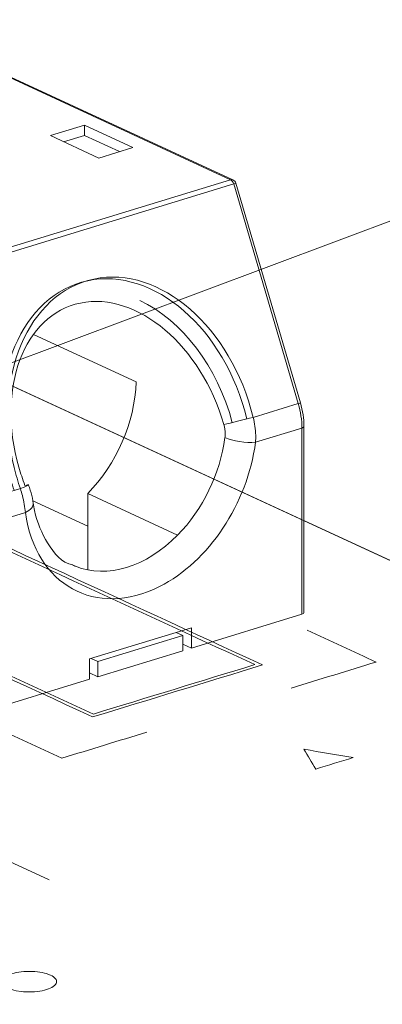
# Model space of a CAD drawing. Header units: inches. Extents: x -36 to 647, y 177 to 609.
# Tile 163 of 256: x 419.32 to 422.63, y 209.03 to 218. Entities that reach past the tile are written whole.
import ezdxf

# ---------------------------------------------------------------- set-up
doc = ezdxf.new("R2010")
doc.units = ezdxf.units.IN
doc.header["$MEASUREMENT"] = 0
doc.linetypes.add('AI-Linetype-4', pattern=[47.5, 22, -8.5, 8.5, -8.5])
doc.layers.add('1', color=7, linetype='Continuous')

# ---------------------------------------------------------------- blocks, each defined once
blk = doc.blocks.new('block 3337')
at = {"layer": '1', "color": 155, "lineweight": 18, "true_color": 0x4c7299}
blk.add_lwpolyline([(421.8843, 214.5114), (421.2951, 216.5135)], dxfattribs=at)
blk = doc.blocks.new('block 3338')
at = {"layer": '1', "color": 155, "lineweight": 18, "true_color": 0x4c7299}
blk.add_lwpolyline([(421.2681, 216.5447), (419.0813, 217.5535)], dxfattribs=at)
blk = doc.blocks.new('block 3339')
at = {"layer": '1', "color": 155, "lineweight": 18, "true_color": 0x4c7299}
blk.add_lwpolyline([(421.9163, 212.599), (421.9163, 214.297)], dxfattribs=at)
blk = doc.blocks.new('block 3934')
at = {"layer": '1', "color": 155, "lineweight": 18, "true_color": 0x4c7299}
blk.add_lwpolyline([(421.9152, 213.4389), (437.6901, 206.162)], dxfattribs=at)
blk = doc.blocks.new('block 4165')
at = {"layer": '1', "color": 155, "lineweight": 18, "true_color": 0x4c7299}
blk.add_lwpolyline([(420.7516, 212.4196), (420.812, 212.3917)], dxfattribs=at)
blk = doc.blocks.new('block 4166')
at = {"layer": '1', "color": 155, "lineweight": 18, "true_color": 0x4c7299}
blk.add_lwpolyline([(420.0364, 212.1547), (419.976, 212.1826)], dxfattribs=at)
blk = doc.blocks.new('block 4210')
at = {"layer": '1', "color": 155, "lineweight": 18, "true_color": 0x4c7299}
blk.add_lwpolyline([(419.9122, 217.0425), (419.602, 216.9477)], dxfattribs=at)
blk = doc.blocks.new('block 4211')
at = {"layer": '1', "color": 155, "lineweight": 18, "true_color": 0x4c7299}
blk.add_lwpolyline([(419.602, 216.9477), (420.0438, 216.7439)], dxfattribs=at)
blk = doc.blocks.new('block 4212')
at = {"layer": '1', "color": 155, "lineweight": 18, "true_color": 0x4c7299}
blk.add_lwpolyline([(420.0438, 216.7439), (420.354, 216.8387)], dxfattribs=at)
blk = doc.blocks.new('block 4213')
at = {"layer": '1', "color": 155, "lineweight": 18, "true_color": 0x4c7299}
blk.add_lwpolyline([(420.354, 216.8387), (419.9122, 217.0425)], dxfattribs=at)
blk = doc.blocks.new('block 4215')
at = {"layer": '1', "color": 155, "lineweight": 13, "true_color": 0x4c7299}
blk.add_lwpolyline([(421.2471, 216.5457), (419.0574, 217.5558)], dxfattribs=at)
blk = doc.blocks.new('block 4216')
at = {"layer": '1', "color": 155, "lineweight": 13, "true_color": 0x4c7299}
blk.add_lwpolyline([(418.2998, 215.6452), (421.2471, 216.5457)], dxfattribs=at)
blk = doc.blocks.new('block 4243')
at = {"layer": '1', "color": 155, "lineweight": 13, "true_color": 0x4c7299}
blk.add_lwpolyline([(421.2754, 216.507), (418.3281, 215.6066)], dxfattribs=at)
blk = doc.blocks.new('block 4246')
at = {"layer": '1', "color": 155, "lineweight": 13, "true_color": 0x4c7299}
blk.add_lwpolyline([(421.8645, 214.505), (421.2754, 216.507)], dxfattribs=at)
blk = doc.blocks.new('block 4247')
at = {"layer": '1', "color": 155, "lineweight": 13, "true_color": 0x4c7299}
blk.add_lwpolyline([(421.4531, 214.3793), (421.8645, 214.505)], dxfattribs=at)
blk = doc.blocks.new('block 4248')
at = {"layer": '1', "color": 155, "lineweight": 13, "true_color": 0x4c7299}
blk.add_lwpolyline([(418.9172, 213.6045), (419.3286, 213.7302)], dxfattribs=at)
blk = doc.blocks.new('block 4257')
at = {"layer": '1', "color": 155, "lineweight": 18, "true_color": 0x4c7299}
blk.add_lwpolyline([(419.8036, 213.0352), (419.8326, 213.0218)], dxfattribs=at)
blk = doc.blocks.new('block 4258')
at = {"layer": '1', "color": 155, "lineweight": 18, "true_color": 0x4c7299}
blk.add_lwpolyline([(420.7633, 213.3062), (419.9427, 213.6847)], dxfattribs=at)
blk = doc.blocks.new('block 4271')
at = {"layer": '1', "color": 155, "lineweight": 13, "true_color": 0x4c7299}
blk.add_lwpolyline([(419.3739, 213.5113), (418.9506, 213.3819)], dxfattribs=at)
blk = doc.blocks.new('block 4272')
at = {"layer": '1', "color": 155, "lineweight": 13, "true_color": 0x4c7299}
blk.add_lwpolyline([(421.8979, 214.2824), (421.4745, 214.1531)], dxfattribs=at)
blk = doc.blocks.new('block 5587')
at = {"layer": '1', "color": 155, "lineweight": 18, "true_color": 0x4c7299}
blk.add_lwpolyline([(419.4415, 213.6187), (419.9427, 213.3874)], dxfattribs=at)
blk = doc.blocks.new('block 5588')
at = {"layer": '1', "color": 155, "lineweight": 18, "true_color": 0x4c7299}
blk.add_lwpolyline([(420.812, 212.3917), (420.0364, 212.1547)], dxfattribs=at)
blk = doc.blocks.new('block 5589')
at = {"layer": '1', "color": 155, "lineweight": 18, "true_color": 0x4c7299}
blk.add_lwpolyline([(420.812, 212.3917), (420.812, 212.2527)], dxfattribs=at)
blk = doc.blocks.new('block 5590')
at = {"layer": '1', "color": 155, "lineweight": 18, "true_color": 0x4c7299}
blk.add_lwpolyline([(420.0364, 212.1547), (420.0364, 212.0157)], dxfattribs=at)
blk = doc.blocks.new('block 5591')
at = {"layer": '1', "color": 155, "lineweight": 18, "true_color": 0x4c7299}
blk.add_lwpolyline([(420.812, 212.2527), (420.0364, 212.0157)], dxfattribs=at)
blk = doc.blocks.new('block 5592')
at = {"layer": '1', "color": 155, "lineweight": 18, "true_color": 0x4c7299}
blk.add_lwpolyline([(420.0364, 212.0157), (419.9588, 212.0515)], dxfattribs=at)
blk = doc.blocks.new('block 5605')
at = {"layer": '1', "color": 155, "lineweight": 18, "true_color": 0x4c7299}
blk.add_lwpolyline([(419.9122, 216.9498), (419.9122, 217.0425)], dxfattribs=at)
blk = doc.blocks.new('block 5612')
at = {"layer": '1', "color": 155, "lineweight": 18, "true_color": 0x4c7299}
blk.add_lwpolyline([(420.2332, 216.8018), (419.9122, 216.9498)], dxfattribs=at)
blk = doc.blocks.new('block 5614')
at = {"layer": '1', "color": 155, "lineweight": 18, "true_color": 0x4c7299}
blk.add_lwpolyline([(419.9122, 216.9498), (419.7228, 216.892)], dxfattribs=at)
blk = doc.blocks.new('block 5629')
at = {"layer": '1', "color": 155, "lineweight": 18, "true_color": 0x4c7299}
blk.add_lwpolyline([(419.4473, 215.1351), (420.3857, 214.7022)], dxfattribs=at)
blk = doc.blocks.new('block 5648')
at = {"layer": '1', "color": 155, "lineweight": 13, "true_color": 0x4c7299}
blk.add_lwpolyline([(421.8979, 212.5844), (421.8979, 214.2824)], dxfattribs=at)
blk = doc.blocks.new('block 5649')
at = {"layer": '1', "color": 155, "lineweight": 18, "true_color": 0x4c7299}
blk.add_lwpolyline([(419.9588, 212.1774), (419.9588, 211.992)], dxfattribs=at)
blk = doc.blocks.new('block 5650')
at = {"layer": '1', "color": 155, "lineweight": 18, "true_color": 0x4c7299}
blk.add_lwpolyline([(420.8896, 212.4617), (420.8896, 212.2764)], dxfattribs=at)
blk = doc.blocks.new('block 5651')
at = {"layer": '1', "color": 155, "lineweight": 18, "true_color": 0x4c7299}
blk.add_lwpolyline([(419.9427, 213.6847), (419.9427, 212.9887)], dxfattribs=at)
blk = doc.blocks.new('block 5652')
at = {"layer": '1', "color": 155, "lineweight": 18, "true_color": 0x4c7299}
blk.add_lwpolyline([(420.8896, 212.4617), (419.9588, 212.1774)], dxfattribs=at)
blk = doc.blocks.new('block 5653')
at = {"layer": '1', "color": 155, "lineweight": 18, "true_color": 0x4c7299}
blk.add_lwpolyline([(420.812, 212.3121), (420.8896, 212.2764)], dxfattribs=at)
blk = doc.blocks.new('block 5654')
at = {"layer": '1', "color": 155, "lineweight": 18, "true_color": 0x4c7299}
blk.add_lwpolyline([(420.8896, 212.2764), (421.8979, 212.5844)], dxfattribs=at)
blk = doc.blocks.new('block 5655')
at = {"layer": '1', "color": 155, "lineweight": 18, "true_color": 0x4c7299}
blk.add_lwpolyline([(418.9506, 211.6839), (419.9588, 211.992)], dxfattribs=at)
blk = doc.blocks.new('block 5904')
at = {"layer": '1', "color": 18, "lineweight": 13, "true_color": 0x4c0000}
blk.add_lwpolyline([(354.6441, 244.4706), (437.6901, 206.162)], dxfattribs=at)
blk = doc.blocks.new('block 5905')
at = {"layer": '1', "color": 18, "lineweight": 13, "true_color": 0x4c0000}
blk.add_lwpolyline([(354.6441, 244.4706), (437.6901, 206.162)], dxfattribs=at)
blk = doc.blocks.new('block 5914')
at = {"layer": '1', "color": 18, "lineweight": 13, "true_color": 0x4c0000}
blk.add_lwpolyline([(419.5915, 210.1628), (417.6598, 211.0539)], dxfattribs=at)
blk = doc.blocks.new('block 5970')
at = {"layer": '1', "color": 18, "lineweight": 13, "true_color": 0x4c0000}
blk.add_lwpolyline([(419.5915, 210.1628), (417.6598, 211.0539)], dxfattribs=at)
blk = doc.blocks.new('block 6338')
at = {"layer": '1', "color": 155, "lineweight": 18, "true_color": 0x4c7299}
blk.add_open_spline([(421.2951, 216.5135), (421.291, 216.5273), (421.2812, 216.5387), (421.2681, 216.5447)], degree=3, dxfattribs=at)
blk = doc.blocks.new('block 6445')
at = {"layer": '1', "color": 155, "lineweight": 13, "true_color": 0x4c7299}
blk.add_open_spline([(419.3739, 213.5113), (419.4697, 212.8473), (420.0176, 212.5456), (420.5976, 212.8373), (421.0476, 213.0635), (421.4002, 213.5927), (421.4745, 214.1531)], degree=3, knots=[0, 0, 0, 0, 1, 1, 1, 2, 2, 2, 2], dxfattribs=at)
blk = doc.blocks.new('block 6517')
at = {"layer": '1', "color": 155, "lineweight": 13, "true_color": 0x4c7299}
blk.add_open_spline([(421.2681, 216.5447), (421.2618, 216.5476), (421.2546, 216.548), (421.2471, 216.5457)], degree=3, dxfattribs=at)
blk = doc.blocks.new('block 6520')
at = {"layer": '1', "color": 155, "lineweight": 13, "true_color": 0x4c7299}
blk.add_open_spline([(421.2754, 216.507), (421.27, 216.5252), (421.2591, 216.5402), (421.2471, 216.5457)], degree=3, dxfattribs=at)
blk = doc.blocks.new('block 6521')
at = {"layer": '1', "color": 155, "lineweight": 13, "true_color": 0x4c7299}
blk.add_open_spline([(421.2754, 216.507), (421.2878, 216.5108), (421.2952, 216.5132), (421.2952, 216.5132)], degree=3, dxfattribs=at)
blk = doc.blocks.new('block 6525')
at = {"layer": '1', "color": 155, "lineweight": 13, "true_color": 0x4c7299}
blk.add_open_spline([(421.8645, 214.505), (421.877, 214.5088), (421.8843, 214.5112), (421.8843, 214.5112)], degree=3, dxfattribs=at)
blk = doc.blocks.new('block 6526')
at = {"layer": '1', "color": 155, "lineweight": 13, "true_color": 0x4c7299}
blk.add_open_spline([(421.4531, 214.3793), (421.2527, 215.2022), (420.602, 215.767), (419.9998, 215.6407), (419.3975, 215.5144), (419.0718, 214.745), (419.2722, 213.9221), (419.288, 213.8573), (419.3068, 213.7932), (419.3286, 213.7302)], degree=3, knots=[0, 0, 0, 0, 1, 1, 1, 2, 2, 2, 3, 3, 3, 3], dxfattribs=at)
blk = doc.blocks.new('block 6529')
at = {"layer": '1', "color": 155, "lineweight": 13, "true_color": 0x4c7299}
blk.add_open_spline([(421.4531, 214.3793), (421.3676, 214.3598), (421.249, 214.3305), (421.1854, 214.3133)], degree=3, dxfattribs=at)
blk = doc.blocks.new('block 6530')
at = {"layer": '1', "color": 155, "lineweight": 13, "true_color": 0x4c7299}
blk.add_open_spline([(419.3286, 213.7302), (419.3793, 213.7498), (419.4078, 213.7629), (419.4045, 213.7652)], degree=3, dxfattribs=at)
blk = doc.blocks.new('block 6531')
at = {"layer": '1', "color": 155, "lineweight": 18, "true_color": 0x4c7299}
blk.add_open_spline([(419.4045, 213.7652), (419.4026, 213.7665), (419.3908, 213.7642), (419.3705, 213.7588)], degree=3, dxfattribs=at)
blk = doc.blocks.new('block 6532')
at = {"layer": '1', "color": 155, "lineweight": 18, "true_color": 0x4c7299}
blk.add_open_spline([(421.2628, 214.3309), (421.129, 214.8388), (420.8055, 215.2649), (420.4182, 215.4435)], degree=3, dxfattribs=at)
blk = doc.blocks.new('block 6534')
at = {"layer": '1', "color": 155, "lineweight": 18, "true_color": 0x4c7299}
blk.add_open_spline([(419.8068, 213.033), (419.8153, 213.029), (419.8239, 213.0253), (419.8326, 213.0218)], degree=3, dxfattribs=at)
blk = doc.blocks.new('block 6535')
at = {"layer": '1', "color": 155, "lineweight": 13, "true_color": 0x4c7299}
blk.add_open_spline([(420.7633, 213.3062), (420.9935, 213.5403), (421.1516, 213.8655), (421.1952, 214.1947)], degree=3, dxfattribs=at)
blk = doc.blocks.new('block 6536')
at = {"layer": '1', "color": 155, "lineweight": 13, "true_color": 0x4c7299}
blk.add_open_spline([(421.1952, 214.1947), (421.2649, 214.1626), (421.39, 214.1439), (421.4745, 214.1531)], degree=3, dxfattribs=at)
blk = doc.blocks.new('block 6537')
at = {"layer": '1', "color": 155, "lineweight": 13, "true_color": 0x4c7299}
blk.add_open_spline([(419.3739, 213.5113), (419.4236, 213.5362), (419.4503, 213.5688), (419.4455, 213.5987)], degree=3, dxfattribs=at)
blk = doc.blocks.new('block 6541')
at = {"layer": '1', "color": 155, "lineweight": 13, "true_color": 0x4c7299}
blk.add_open_spline([(421.8979, 214.2824), (421.8979, 214.3543), (421.8864, 214.4306), (421.8645, 214.505)], degree=3, dxfattribs=at)
blk = doc.blocks.new('block 6542')
at = {"layer": '1', "color": 155, "lineweight": 13, "true_color": 0x4c7299}
blk.add_open_spline([(421.8979, 214.2824), (421.9095, 214.286), (421.9163, 214.2913), (421.9163, 214.297)], degree=3, dxfattribs=at)
blk = doc.blocks.new('block 6543')
at = {"layer": '1', "color": 155, "lineweight": 18, "true_color": 0x4c7299}
blk.add_open_spline([(419.8326, 213.0218), (420.1193, 212.9053), (420.4766, 213.0145), (420.7633, 213.3062)], degree=3, dxfattribs=at)
blk = doc.blocks.new('block 6655')
at = {"layer": '1', "color": 155, "lineweight": 18, "true_color": 0x4c7299}
blk.add_open_spline([(421.1854, 214.3133), (420.9794, 215.0323), (420.3935, 215.5286), (419.8767, 215.4218), (419.36, 215.315), (419.108, 214.6455), (419.314, 213.9265), (419.3303, 213.8698), (419.3491, 213.8138), (419.3705, 213.7588)], degree=3, knots=[0, 0, 0, 0, 1, 1, 1, 2, 2, 2, 3, 3, 3, 3], dxfattribs=at)
blk = doc.blocks.new('block 6656')
at = {"layer": '1', "color": 155, "lineweight": 18, "true_color": 0x4c7299}
blk.add_open_spline([(421.3967, 214.3639), (421.1963, 215.1868), (420.5456, 215.7516), (419.9433, 215.6253), (419.3411, 215.499), (419.0153, 214.7296), (419.2157, 213.9067), (419.2315, 213.8419), (419.2504, 213.7778), (419.2722, 213.7148)], degree=3, knots=[0, 0, 0, 0, 1, 1, 1, 2, 2, 2, 3, 3, 3, 3], dxfattribs=at)
blk = doc.blocks.new('block 6657')
at = {"layer": '1', "color": 155, "lineweight": 18, "true_color": 0x4c7299}
blk.add_open_spline([(419.9427, 213.6847), (420.2049, 213.9514), (420.3713, 214.3335), (420.3857, 214.7022)], degree=3, dxfattribs=at)
blk = doc.blocks.new('block 6658')
at = {"layer": '1', "color": 155, "lineweight": 18, "true_color": 0x4c7299}
blk.add_open_spline([(421.8979, 212.5844), (421.9095, 212.588), (421.9163, 212.5933), (421.9163, 212.599)], degree=3, dxfattribs=at)
blk = doc.blocks.new('block 9127')
at = {"layer": '1', "color": 155, "lineweight": 18, "true_color": 0x4c7299}
blk.add_open_spline([(419.4491, 213.5702), (419.4432, 213.6331), (419.4272, 213.6977), (419.401, 213.7639)], degree=3, dxfattribs=at)
blk = doc.blocks.new('block 9128')
at = {"layer": '1', "color": 155, "lineweight": 18, "true_color": 0x4c7299}
blk.add_open_spline([(419.8058, 213.0347), (419.7045, 213.0544), (419.6358, 213.1373), (419.5772, 213.2344), (419.5255, 213.3201), (419.4817, 213.4168), (419.4576, 213.5302), (419.4529, 213.5522), (419.449, 213.5749), (419.4456, 213.598)], degree=3, knots=[0, 0, 0, 0, 1, 1, 1, 2, 2, 2, 3, 3, 3, 3], dxfattribs=at)
blk = doc.blocks.new('block 9129')
at = {"layer": '1', "color": 155, "lineweight": 18, "true_color": 0x4c7299}
blk.add_open_spline([(421.9163, 214.297), (421.916, 214.3682), (421.9053, 214.4397), (421.8843, 214.5114)], degree=3, dxfattribs=at)
blk = doc.blocks.new('block 9153')
at = {"layer": '1', "color": 155, "lineweight": 13, "true_color": 0x4c7299}
blk.add_open_spline([(421.1952, 214.1947), (421.1966, 214.2056), (421.1974, 214.2167), (421.1975, 214.2278), (421.1977, 214.2562), (421.1933, 214.2857), (421.1854, 214.3133)], degree=3, knots=[0, 0, 0, 0, 1, 1, 1, 2, 2, 2, 2], dxfattribs=at)
blk = doc.blocks.new('block 9154')
at = {"layer": '1', "color": 155, "lineweight": 13, "true_color": 0x4c7299}
blk.add_open_spline([(421.4531, 214.3793), (421.4672, 214.326), (421.4752, 214.2703), (421.4764, 214.2165), (421.4768, 214.1952), (421.4762, 214.1739), (421.4745, 214.1531)], degree=3, knots=[0, 0, 0, 0, 1, 1, 1, 2, 2, 2, 2], dxfattribs=at)
blk = doc.blocks.new('block 9155')
at = {"layer": '1', "color": 155, "lineweight": 13, "true_color": 0x4c7299}
blk.add_open_spline([(419.3739, 213.5113), (419.3697, 213.5607), (419.3606, 213.6139), (419.3471, 213.6668), (419.3417, 213.6878), (419.3355, 213.7091), (419.3286, 213.7302)], degree=3, knots=[0, 0, 0, 0, 1, 1, 1, 2, 2, 2, 2], dxfattribs=at)
blk = doc.blocks.new('block 9164')
at = {"layer": '1', "color": 18, "lineweight": 13, "true_color": 0x4c0000}
blk.add_lwpolyline([(356.5289, 243.6011), (403.75, 221.8184), (427.3605, 210.927)], dxfattribs=at)
blk = doc.blocks.new('block 9548')
at = {"layer": '1', "color": 18, "lineweight": 13, "true_color": 0x4c0000}
blk.add_lwpolyline([(356.5289, 243.6011), (403.75, 221.8184), (427.3605, 210.927)], dxfattribs=at)
blk = doc.blocks.new('block 9720')
at = {"layer": '1', "color": 18, "lineweight": 13, "true_color": 0x4c0000}
blk.add_open_spline([(420.4827, 211.5095), (420.2241, 211.4306), (419.9656, 211.3516), (419.7071, 211.2726), (419.4967, 211.3696), (419.2863, 211.4667), (419.0759, 211.5637)], degree=3, knots=[0, 0, 0, 0, 1, 1, 1, 2, 2, 2, 2], dxfattribs=at)
blk = doc.blocks.new('block 9742')
at = {"layer": '1', "color": 18, "lineweight": 13, "true_color": 0x4c0000}
blk.add_lwpolyline([(419.2513, 209.3087), (419.2704, 209.314), (419.2912, 209.3187), (419.3134, 209.3226), (419.3369, 209.3258), (419.3612, 209.328), (419.386, 209.3294), (419.4358, 209.3292), (419.46, 209.3278), (419.4833, 209.3255), (419.5271, 209.3187), (419.548, 209.314), (419.5679, 209.3084), (419.5863, 209.3021), (419.6031, 209.2951), (419.618, 209.2875), (419.6307, 209.2795), (419.6411, 209.271), (419.6491, 209.2624), (419.6547, 209.2537), (419.6581, 209.2449), (419.6593, 209.2359), (419.6581, 209.2267), (419.6544, 209.2175), (419.6483, 209.2084), (419.6398, 209.1995), (419.6289, 209.191), (419.6159, 209.1831), (419.6011, 209.1757), (419.5847, 209.169), (419.567, 209.1631), (419.5479, 209.1578), (419.5272, 209.1531), (419.5049, 209.1491), (419.4815, 209.146), (419.4571, 209.1437), (419.4323, 209.1424), (419.3825, 209.1425), (419.3583, 209.1439), (419.335, 209.1462), (419.2912, 209.1531), (419.2703, 209.1578), (419.2505, 209.1633), (419.232, 209.1696), (419.2152, 209.1766), (419.2003, 209.1842), (419.1877, 209.1923), (419.1773, 209.2007), (419.1693, 209.2093), (419.1636, 209.2181), (419.1602, 209.2268), (419.1591, 209.2359), (419.1603, 209.245), (419.1639, 209.2543), (419.17, 209.2634), (419.1786, 209.2722), (419.1894, 209.2807), (419.2024, 209.2887), (419.2172, 209.2961), (419.2336, 209.3028), (419.2513, 209.3087)], dxfattribs=at)
blk = doc.blocks.new('block 9745')
at = {"layer": '1', "color": 18, "lineweight": 13, "true_color": 0x4c0000}
blk.add_lwpolyline([(419.2513, 209.3087), (419.2704, 209.314), (419.2912, 209.3187), (419.3134, 209.3226), (419.3369, 209.3258), (419.3612, 209.328), (419.386, 209.3294), (419.4358, 209.3292), (419.46, 209.3278), (419.4833, 209.3255), (419.5271, 209.3187), (419.548, 209.314), (419.5679, 209.3084), (419.5863, 209.3021), (419.6031, 209.2951), (419.618, 209.2875), (419.6307, 209.2795), (419.6411, 209.271), (419.6491, 209.2624), (419.6547, 209.2537), (419.6581, 209.2449), (419.6593, 209.2359), (419.6581, 209.2267), (419.6544, 209.2175), (419.6483, 209.2084), (419.6398, 209.1995), (419.6289, 209.191), (419.6159, 209.1831), (419.6011, 209.1757), (419.5847, 209.169), (419.567, 209.1631), (419.5479, 209.1578), (419.5272, 209.1531), (419.5049, 209.1491), (419.4815, 209.146), (419.4571, 209.1437), (419.4323, 209.1424), (419.3825, 209.1425), (419.3583, 209.1439), (419.335, 209.1462), (419.2912, 209.1531), (419.2703, 209.1578), (419.2505, 209.1633), (419.232, 209.1696), (419.2152, 209.1766), (419.2003, 209.1842), (419.1877, 209.1923), (419.1773, 209.2007), (419.1693, 209.2093), (419.1636, 209.2181), (419.1602, 209.2268), (419.1591, 209.2359), (419.1603, 209.245), (419.1639, 209.2543), (419.17, 209.2634), (419.1786, 209.2722), (419.1894, 209.2807), (419.2024, 209.2887), (419.2172, 209.2961), (419.2336, 209.3028), (419.2513, 209.3087)], dxfattribs=at)
blk = doc.blocks.new('block 9818')
at = {"layer": '1', "color": 18, "lineweight": 13, "true_color": 0x4c0000}
blk.add_open_spline([(417.6884, 213.8988), (418.9719, 213.3068), (420.2553, 212.7147), (421.5388, 212.1226), (421.0217, 211.9647), (420.5047, 211.8067), (419.9876, 211.6487), (418.7041, 212.2408), (417.4206, 212.8328), (416.1372, 213.4249), (416.6542, 213.5829), (417.1713, 213.7408), (417.6884, 213.8988)], degree=3, knots=[0, 0, 0, 0, 1, 1, 1, 2, 2, 2, 3, 3, 3, 4, 4, 4, 4], dxfattribs=at)
blk = doc.blocks.new('block 9819')
at = {"layer": '1', "color": 18, "lineweight": 13, "true_color": 0x4c0000}
blk.add_open_spline([(421.9456, 212.4405), (422.156, 212.3435), (422.3664, 212.2464), (422.5768, 212.1494), (422.3183, 212.0704), (422.0597, 211.9914), (421.8012, 211.9124)], degree=3, knots=[0, 0, 0, 0, 1, 1, 1, 2, 2, 2, 2], dxfattribs=at)
blk = doc.blocks.new('block 9820')
at = {"layer": '1', "color": 18, "lineweight": 13, "true_color": 0x4c0000}
blk.add_open_spline([(417.6812, 213.8724), (418.9436, 213.2901), (420.206, 212.7077), (421.4685, 212.1254), (420.9773, 211.9753), (420.486, 211.8252), (419.9948, 211.6751), (418.7324, 212.2575), (417.4699, 212.8398), (416.2075, 213.4222), (416.6987, 213.5723), (417.1899, 213.7223), (417.6812, 213.8724)], degree=3, knots=[0, 0, 0, 0, 1, 1, 1, 2, 2, 2, 3, 3, 3, 4, 4, 4, 4], dxfattribs=at)
blk = doc.blocks.new('block 9822')
at = {"layer": '1', "color": 18, "lineweight": 13, "true_color": 0x4c0000}
blk.add_open_spline([(422.3652, 211.2782), (422.2155, 211.3034), (422.0657, 211.3287), (421.916, 211.3539), (421.952, 211.2939), (421.988, 211.2339), (422.024, 211.1739), (422.1377, 211.2087), (422.2515, 211.2434), (422.3652, 211.2782)], degree=3, knots=[0, 0, 0, 0, 1, 1, 1, 2, 2, 2, 3, 3, 3, 3], dxfattribs=at)
blk = doc.blocks.new('block 9951')
at = {"layer": '1', "color": 8, "linetype": 'AI-Linetype-4', "lineweight": 13, "true_color": 0x808080}
blk.add_lwpolyline([(411.7724, 212.0777), (424.7297, 216.9284)], dxfattribs=at)

msp = doc.modelspace()

# ---------------------------------------------------------------- block references
at = {"layer": '1'}
for name in ['block 9164', 'block 9548', 'block 5904', 'block 5905', 'block 4215', 'block 3338', 'block 4210', 'block 4213', 'block 5605', 'block 5614', 'block 5612', 'block 9951', 'block 4211', 'block 4212', 'block 4216', 'block 4243', 'block 6517', 'block 6520', 'block 6338', 'block 6521', 'block 4246', 'block 3337', 'block 6656', 'block 6526', 'block 6655', 'block 6532', 'block 5629', 'block 6657', 'block 4247', 'block 6525', 'block 6541', 'block 9129', 'block 6529', 'block 9154', 'block 9153', 'block 4272', 'block 6542', 'block 5648', 'block 3339', 'block 6535', 'block 6536', 'block 6445', 'block 9818', 'block 9820', 'block 4248', 'block 6530', 'block 9155', 'block 6531', 'block 9127', 'block 4258', 'block 5651', 'block 6537', 'block 5587', 'block 9128', 'block 4271', 'block 3934', 'block 6543', 'block 4257', 'block 6534', 'block 5654', 'block 6658', 'block 5652', 'block 5650', 'block 5588', 'block 4165', 'block 5589', 'block 9819', 'block 5653', 'block 5591', 'block 5649', 'block 4166', 'block 5590', 'block 5592', 'block 5655', 'block 9720', 'block 9822', 'block 5914', 'block 5970', 'block 9742', 'block 9745']:
    msp.add_blockref(name, (0, 0), dxfattribs=at)

doc.saveas('drawing.dxf')
